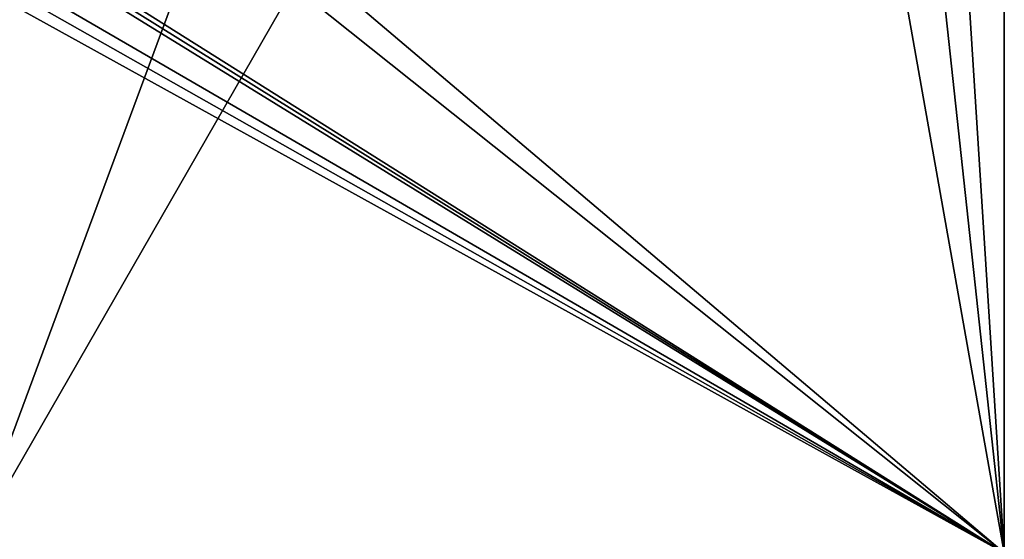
# Model space of a CAD drawing. Header units: millimetres. Extents: x -180 to 180, y -42 to 450.
# Tile 254 of 256: x 154 to 176, y -13 to -1. Entities that reach past the tile are written whole.
import ezdxf

# ---------------------------------------------------------------- set-up
doc = ezdxf.new("R2010")
doc.units = ezdxf.units.MM
doc.header["$LTSCALE"] = 65.185185
for name, color, linetype in [('871', 7, 'CONTINUOUS'), ('899', 7, 'CONTINUOUS'), ('931', 7, 'CONTINUOUS')]:
    doc.layers.add(name, color=color, linetype=linetype)

msp = doc.modelspace()

# ---------------------------------------------------------------- linework, layer by layer
at = {"layer": '871', "linetype": 'Continuous'}
for points in [[(152.6, -13), (175.7, -13), (175.7, 27.2), (152.6, -13)], [(152.6, -13), (175.7, 27.2), (159.903, 6.705), (152.6, -13)], [(152, 0.096), (152.6, -13), (159.903, 6.705), (152, 0.096)]]:
    msp.add_3dface(points, dxfattribs=at)
at = {"layer": '899', "linetype": 'Continuous'}
for points in [[(175.7, 27.2, -447), (175.7, -13, -447), (173.75, 17.645, -447), (175.7, 27.2, -447)], [(173.75, 17.645, -447), (175.7, -13, -447), (173.75, 4.995, -447), (173.75, 17.645, -447)], [(172.5, 4.995, -447), (175.7, -13, -447), (156, 3.695, -447), (172.5, 4.995, -447)], [(173.75, 4.995, -447), (175.7, -13, -447), (172.5, 4.995, -447), (173.75, 4.995, -447)], [(175.7, -13, -447), (152.6, 1.538, -447), (154.75, 3.695, -447), (175.7, -13, -447)], [(156, 3.695, -447), (175.7, -13, -447), (154.75, 3.695, -447), (156, 3.695, -447)], [(152.6, 1.538, -447), (175.7, -13, -447), (152.582, 1.404, -447), (152.6, 1.538, -447)], [(152.582, 1.404, -447), (175.7, -13, -447), (152.528, 1.281, -447), (152.582, 1.404, -447)], [(152.528, 1.281, -447), (175.7, -13, -447), (152.157, 0.662, -447), (152.528, 1.281, -447)], [(152.157, 0.662, -447), (175.7, -13, -447), (152.04, 0.39, -447), (152.157, 0.662, -447)], [(152.04, 0.39, -447), (175.7, -13, -447), (152, 0.096, -447), (152.04, 0.39, -447)], [(175.7, -13, -447), (152.6, -13, -447), (152, 0.096, -447), (175.7, -13, -447)]]:
    msp.add_3dface(points, dxfattribs=at)
at = {"layer": '931', "linetype": 'Continuous'}
for points in [[(175.7, -13), (175.7, -13, -447), (175.7, 27.2), (175.7, -13)], [(175.7, 27.2), (175.7, -13, -447), (175.7, 27.2, -447), (175.7, 27.2)]]:
    msp.add_3dface(points, dxfattribs=at)

doc.saveas('drawing.dxf')
